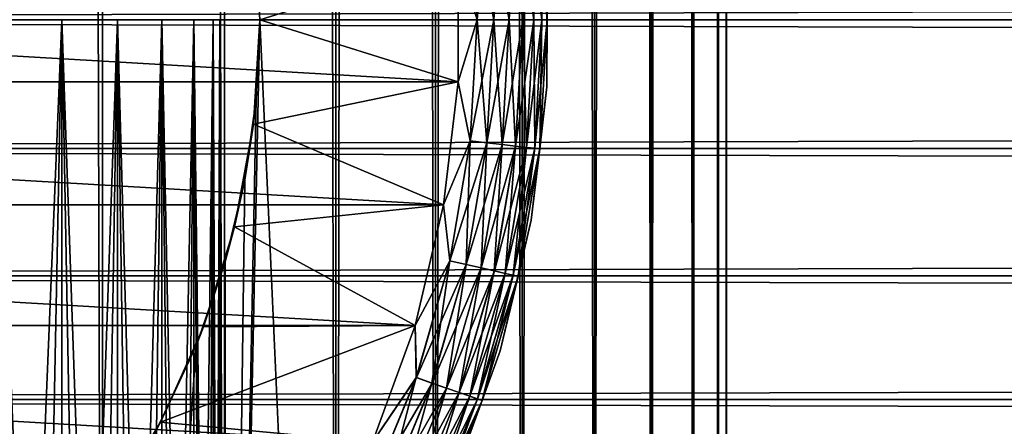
# Model space of a CAD drawing. Extents: x -265 to 265, y 0 to 607.
# Tile 30 of 256: x -242.95 to -231.88, y 15.42 to 20. Entities that reach past the tile are written whole.
import ezdxf

# ---------------------------------------------------------------- set-up
doc = ezdxf.new("R2010")
doc.units = 0
doc.header["$LTSCALE"] = 26.699852
for name, color, linetype in [('35', 7, 'CONTINUOUS'), ('36', 7, 'CONTINUOUS'), ('43', 7, 'CONTINUOUS'), ('44', 7, 'CONTINUOUS'), ('52', 7, 'CONTINUOUS'), ('53', 7, 'CONTINUOUS'), ('54', 7, 'CONTINUOUS'), ('58', 7, 'CONTINUOUS'), ('62', 7, 'CONTINUOUS'), ('66', 7, 'CONTINUOUS'), ('67', 7, 'CONTINUOUS'), ('68', 7, 'CONTINUOUS'), ('69', 7, 'CONTINUOUS')]:
    doc.layers.add(name, color=color, linetype=linetype)

msp = doc.modelspace()

# ---------------------------------------------------------------- linework, layer by layer
at = {"layer": '35', "color": 7, "linetype": 'CONTINUOUS'}
for points in [[(-263, 21.451, 39.915), (-263, 20, 40), (263, 21.451, 39.915), (-263, 21.451, 39.915)], [(263, 21.451, 39.915), (-263, 20, 40), (263, 20, 40), (263, 21.451, 39.915)], [(-263, 20, 15), (-263, 21.451, 15.085), (263, 20, 15), (-263, 20, 15)], [(263, 20, 15), (-263, 21.451, 15.085), (263, 21.451, 15.085), (263, 20, 15)]]:
    msp.add_3dface(points, dxfattribs=at)
at = {"layer": '36', "color": 7, "linetype": 'CONTINUOUS'}
for points in [[(263, 20, 40), (-263, 20, 40), (-263, 18.549, 39.915), (263, 20, 40)], [(-263, 20, 15), (263, 20, 15), (263, 18.549, 15.085), (-263, 20, 15)], [(-263, 18.549, 15.085), (-263, 20, 15), (263, 18.549, 15.085), (-263, 18.549, 15.085)], [(263, 20, 40), (-263, 18.549, 39.915), (263, 18.549, 39.915), (263, 20, 40)], [(-263, 17.117, 15.337), (-263, 18.549, 15.085), (263, 17.117, 15.337), (-263, 17.117, 15.337)], [(263, 17.117, 15.337), (-263, 18.549, 15.085), (263, 18.549, 15.085), (263, 17.117, 15.337)], [(-263, 18.549, 39.915), (-263, 17.117, 39.663), (263, 18.549, 39.915), (-263, 18.549, 39.915)], [(263, 18.549, 39.915), (-263, 17.117, 39.663), (263, 17.117, 39.663), (263, 18.549, 39.915)], [(-263, 15.725, 15.754), (-263, 17.117, 15.337), (263, 15.725, 15.754), (-263, 15.725, 15.754)], [(263, 15.725, 15.754), (-263, 17.117, 15.337), (263, 17.117, 15.337), (263, 15.725, 15.754)], [(-263, 17.117, 39.663), (-263, 15.725, 39.246), (263, 17.117, 39.663), (-263, 17.117, 39.663)], [(263, 17.117, 39.663), (-263, 15.725, 39.246), (263, 15.725, 39.246), (263, 17.117, 39.663)], [(-263, 14.39, 16.33), (-263, 15.725, 15.754), (263, 14.39, 16.33), (-263, 14.39, 16.33)], [(263, 14.39, 16.33), (-263, 15.725, 15.754), (263, 15.725, 15.754), (263, 14.39, 16.33)], [(-263, 15.725, 39.246), (-263, 14.39, 38.67), (263, 15.725, 39.246), (-263, 15.725, 39.246)], [(263, 15.725, 39.246), (-263, 14.39, 38.67), (263, 14.39, 38.67), (263, 15.725, 39.246)]]:
    msp.add_3dface(points, dxfattribs=at)
at = {"layer": '43', "color": 7, "linetype": 'CONTINUOUS'}
for points in [[(-243.492, 1, 13.515), (-242.02, 1, 12.701), (-243.492, 599, 13.515), (-243.492, 1, 13.515)], [(-243.492, 599, 13.515), (-242.02, 1, 12.701), (-242.02, 599, 12.701), (-243.492, 599, 13.515)], [(-242.02, 1, 12.701), (-240.648, 1, 11.727), (-242.02, 599, 12.701), (-242.02, 1, 12.701)], [(-242.02, 599, 12.701), (-240.648, 1, 11.727), (-240.648, 599, 11.727), (-242.02, 599, 12.701)], [(-240.648, 1, 11.727), (-239.393, 1, 10.607), (-240.648, 599, 11.727), (-240.648, 1, 11.727)], [(-240.648, 599, 11.727), (-239.393, 1, 10.607), (-239.393, 599, 10.607), (-240.648, 599, 11.727)], [(-239.393, 1, 10.607), (-238.273, 1, 9.352), (-239.393, 599, 10.607), (-239.393, 1, 10.607)], [(-239.393, 599, 10.607), (-238.273, 1, 9.352), (-238.273, 599, 9.352), (-239.393, 599, 10.607)], [(-238.273, 1, 9.352), (-237.299, 1, 7.98), (-238.273, 599, 9.352), (-238.273, 1, 9.352)], [(-238.273, 599, 9.352), (-237.299, 1, 7.98), (-237.299, 599, 7.98), (-238.273, 599, 9.352)], [(-237.299, 1, 7.98), (-236.485, 1, 6.508), (-237.299, 599, 7.98), (-237.299, 1, 7.98)], [(-237.299, 599, 7.98), (-236.485, 1, 6.508), (-236.485, 599, 6.508), (-237.299, 599, 7.98)], [(-236.485, 1, 6.508), (-235.842, 1, 4.954), (-236.485, 599, 6.508), (-236.485, 1, 6.508)], [(-236.485, 599, 6.508), (-235.842, 1, 4.954), (-235.842, 599, 4.954), (-236.485, 599, 6.508)], [(-235.842, 1, 4.954), (-235.376, 1, 3.338), (-235.842, 599, 4.954), (-235.842, 1, 4.954)], [(-235.842, 599, 4.954), (-235.376, 1, 3.338), (-235.376, 599, 3.338), (-235.842, 599, 4.954)], [(-235.376, 1, 3.338), (-235.094, 1, 1.679), (-235.376, 599, 3.338), (-235.376, 1, 3.338)], [(-235.376, 599, 3.338), (-235.094, 1, 1.679), (-235.094, 599, 1.679), (-235.376, 599, 3.338)], [(-235.094, 1, 1.679), (-235, 1), (-235.094, 599, 1.679), (-235.094, 1, 1.679)], [(-235.094, 599, 1.679), (-235, 1), (-235, 599), (-235.094, 599, 1.679)]]:
    msp.add_3dface(points, dxfattribs=at)
at = {"layer": '44', "color": 7, "linetype": 'CONTINUOUS'}
for points in [[(-239.393, 599, -10.607), (-239.393, 1, -10.607), (-240.25, 20, -11.399), (-239.393, 599, -10.607)], [(-238.273, 1, -9.352), (-239.393, 1, -10.607), (-238.273, 599, -9.352), (-238.273, 1, -9.352)], [(-238.273, 599, -9.352), (-239.393, 1, -10.607), (-239.393, 599, -10.607), (-238.273, 599, -9.352)], [(-237.299, 1, -7.98), (-238.273, 1, -9.352), (-237.299, 599, -7.98), (-237.299, 1, -7.98)], [(-237.299, 599, -7.98), (-238.273, 1, -9.352), (-238.273, 599, -9.352), (-237.299, 599, -7.98)], [(-236.485, 1, -6.508), (-237.299, 1, -7.98), (-236.485, 599, -6.508), (-236.485, 1, -6.508)], [(-236.485, 599, -6.508), (-237.299, 1, -7.98), (-237.299, 599, -7.98), (-236.485, 599, -6.508)], [(-235.842, 1, -4.954), (-236.485, 1, -6.508), (-235.842, 599, -4.954), (-235.842, 1, -4.954)], [(-235.842, 599, -4.954), (-236.485, 1, -6.508), (-236.485, 599, -6.508), (-235.842, 599, -4.954)], [(-235.376, 1, -3.338), (-235.842, 1, -4.954), (-235.376, 599, -3.338), (-235.376, 1, -3.338)], [(-235.376, 599, -3.338), (-235.842, 1, -4.954), (-235.842, 599, -4.954), (-235.376, 599, -3.338)], [(-235.094, 1, -1.679), (-235.376, 1, -3.338), (-235.094, 599, -1.679), (-235.094, 1, -1.679)], [(-235.094, 599, -1.679), (-235.376, 1, -3.338), (-235.376, 599, -3.338), (-235.094, 599, -1.679)], [(-235, 599), (-235, 1), (-235.094, 1, -1.679), (-235, 599)], [(-235, 599), (-235.094, 1, -1.679), (-235.094, 599, -1.679), (-235, 599)], [(-239.393, 1, -10.607), (-240.648, 1, -11.727), (-240.25, 20, -11.399), (-239.393, 1, -10.607)], [(-240.25, 20, -11.399), (-240.648, 1, -11.727), (-240.291, 19.105, -11.434), (-240.25, 20, -11.399)], [(-240.291, 19.105, -11.434), (-240.648, 1, -11.727), (-240.418, 18.199, -11.54), (-240.291, 19.105, -11.434)], [(-240.418, 18.199, -11.54), (-240.648, 1, -11.727), (-240.638, 17.275, -11.72), (-240.418, 18.199, -11.54)], [(-240.638, 17.275, -11.72), (-240.648, 1, -11.727), (-240.967, 16.331, -11.975), (-240.638, 17.275, -11.72)], [(-240.648, 1, -11.727), (-242.02, 1, -12.701), (-240.967, 16.331, -11.975), (-240.648, 1, -11.727)], [(-240.967, 16.331, -11.975), (-242.02, 1, -12.701), (-241.415, 15.378, -12.3), (-240.967, 16.331, -11.975)]]:
    msp.add_3dface(points, dxfattribs=at)
at = {"layer": '52', "color": 7, "linetype": 'CONTINUOUS'}
for points in [[(-240.321, 21.175, -25), (-240.25, 20, -11.399), (-240.25, 20, -25), (-240.321, 21.175, -25)], [(-240.25, 20, -25), (-240.291, 19.105, -11.434), (-240.321, 18.825, -25), (-240.25, 20, -25)], [(-240.25, 20, -11.399), (-240.291, 19.105, -11.434), (-240.25, 20, -25), (-240.25, 20, -11.399)], [(-240.291, 19.105, -11.434), (-240.418, 18.199, -11.54), (-240.321, 18.825, -25), (-240.291, 19.105, -11.434)], [(-240.321, 18.825, -25), (-240.418, 18.199, -11.54), (-240.533, 17.667, -25), (-240.321, 18.825, -25)], [(-240.418, 18.199, -11.54), (-240.638, 17.275, -11.72), (-240.533, 17.667, -25), (-240.418, 18.199, -11.54)], [(-240.533, 17.667, -25), (-240.638, 17.275, -11.72), (-240.884, 16.543, -25), (-240.533, 17.667, -25)], [(-240.638, 17.275, -11.72), (-240.967, 16.331, -11.975), (-240.884, 16.543, -25), (-240.638, 17.275, -11.72)], [(-240.884, 16.543, -25), (-240.967, 16.331, -11.975), (-241.367, 15.469, -25), (-240.884, 16.543, -25)], [(-240.967, 16.331, -11.975), (-241.415, 15.378, -12.3), (-241.367, 15.469, -25), (-240.967, 16.331, -11.975)], [(-241.367, 15.469, -25), (-241.415, 15.378, -12.3), (-241.976, 14.461, -25), (-241.367, 15.469, -25)]]:
    msp.add_3dface(points, dxfattribs=at)
at = {"layer": '53', "color": 7, "linetype": 'CONTINUOUS'}
for points in [[(-240.321, 21.175, -25), (-240.25, 20, -25), (-238.02, 20.698, -25), (-240.321, 21.175, -25)], [(-238.02, 20.698, -25), (-240.25, 20, -25), (-238.02, 19.302, -25), (-238.02, 20.698, -25)], [(-240.25, 20, -25), (-240.321, 18.825, -25), (-238.02, 19.302, -25), (-240.25, 20, -25)], [(-238.02, 19.302, -25), (-240.321, 18.825, -25), (-238.182, 17.916, -25), (-238.02, 19.302, -25)], [(-240.321, 18.825, -25), (-240.533, 17.667, -25), (-238.182, 17.916, -25), (-240.321, 18.825, -25)], [(-238.182, 17.916, -25), (-240.533, 17.667, -25), (-238.504, 16.558, -25), (-238.182, 17.916, -25)], [(-240.533, 17.667, -25), (-240.884, 16.543, -25), (-238.504, 16.558, -25), (-240.533, 17.667, -25)], [(-240.884, 16.543, -25), (-241.367, 15.469, -25), (-238.504, 16.558, -25), (-240.884, 16.543, -25)], [(-238.504, 16.558, -25), (-241.367, 15.469, -25), (-238.981, 15.247, -25), (-238.504, 16.558, -25)], [(-241.367, 15.469, -25), (-241.976, 14.461, -25), (-238.981, 15.247, -25), (-241.367, 15.469, -25)]]:
    msp.add_3dface(points, dxfattribs=at)
at = {"layer": '54', "color": 7, "linetype": 'CONTINUOUS'}
for points in [[(-261.98, 19.302, -75), (-261.98, 20.698, -75), (-238.02, 19.302, -75), (-261.98, 19.302, -75)], [(-238.02, 19.302, -75), (-261.98, 20.698, -75), (-238.02, 20.698, -75), (-238.02, 19.302, -75)], [(-261.818, 17.916, -75), (-261.98, 19.302, -75), (-238.182, 17.916, -75), (-261.818, 17.916, -75)], [(-238.182, 17.916, -75), (-261.98, 19.302, -75), (-238.02, 19.302, -75), (-238.182, 17.916, -75)], [(-261.496, 16.558, -75), (-261.818, 17.916, -75), (-238.504, 16.558, -75), (-261.496, 16.558, -75)], [(-238.504, 16.558, -75), (-261.818, 17.916, -75), (-238.182, 17.916, -75), (-238.504, 16.558, -75)], [(-261.019, 15.247, -75), (-261.496, 16.558, -75), (-238.981, 15.247, -75), (-261.019, 15.247, -75)], [(-238.981, 15.247, -75), (-261.496, 16.558, -75), (-238.504, 16.558, -75), (-238.981, 15.247, -75)]]:
    msp.add_3dface(points, dxfattribs=at)
at = {"layer": '58', "color": 7, "linetype": 'CONTINUOUS'}
for points in [[(-237.022, 19.244, -74), (-237.022, 20.756, -74), (-237.022, 19.244, -26), (-237.022, 19.244, -74)], [(-237.022, 19.244, -26), (-237.022, 20.756, -74), (-237.022, 20.756, -26), (-237.022, 19.244, -26)], [(-237.197, 17.743, -74), (-237.022, 19.244, -74), (-237.197, 17.743, -26), (-237.197, 17.743, -74)], [(-237.197, 17.743, -26), (-237.022, 19.244, -74), (-237.022, 19.244, -26), (-237.197, 17.743, -26)], [(-237.546, 16.272, -74), (-237.197, 17.743, -74), (-237.546, 16.272, -26), (-237.546, 16.272, -74)], [(-237.546, 16.272, -26), (-237.197, 17.743, -74), (-237.197, 17.743, -26), (-237.546, 16.272, -26)], [(-238.063, 14.851, -74), (-237.546, 16.272, -74), (-238.063, 14.851, -26), (-238.063, 14.851, -74)], [(-238.063, 14.851, -26), (-237.546, 16.272, -74), (-237.546, 16.272, -26), (-238.063, 14.851, -26)]]:
    msp.add_3dface(points, dxfattribs=at)
at = {"layer": '62', "color": 7, "linetype": 'CONTINUOUS'}
for points in [[(-237.618, 20, -74.924), (-237.883, 21.365, -74.981), (-237.696, 21.386, -74.924), (-237.618, 20, -74.924)], [(-237.445, 20, -74.832), (-237.696, 21.386, -74.924), (-237.524, 21.406, -74.832), (-237.445, 20, -74.832)], [(-237.618, 20, -74.924), (-237.696, 21.386, -74.924), (-237.445, 20, -74.832), (-237.618, 20, -74.924)], [(-237.293, 20, -74.708), (-237.524, 21.406, -74.832), (-237.373, 21.423, -74.708), (-237.293, 20, -74.708)], [(-237.445, 20, -74.832), (-237.524, 21.406, -74.832), (-237.293, 20, -74.708), (-237.445, 20, -74.832)], [(-237.169, 20, -74.556), (-237.373, 21.423, -74.708), (-237.249, 21.437, -74.556), (-237.169, 20, -74.556)], [(-237.293, 20, -74.708), (-237.373, 21.423, -74.708), (-237.169, 20, -74.556), (-237.293, 20, -74.708)], [(-237.076, 20, -74.383), (-237.249, 21.437, -74.556), (-237.157, 21.447, -74.383), (-237.076, 20, -74.383)], [(-237.169, 20, -74.556), (-237.249, 21.437, -74.556), (-237.076, 20, -74.383), (-237.169, 20, -74.556)], [(-237.019, 20, -74.195), (-237.157, 21.447, -74.383), (-237.101, 21.453, -74.195), (-237.019, 20, -74.195)], [(-237.076, 20, -74.383), (-237.157, 21.447, -74.383), (-237.019, 20, -74.195), (-237.076, 20, -74.383)], [(-237.022, 20.756, -74), (-237.019, 20, -74.195), (-237.101, 21.453, -74.195), (-237.022, 20.756, -74)], [(-237.806, 20, -74.981), (-238.02, 20.698, -75), (-237.883, 21.365, -74.981), (-237.806, 20, -74.981)], [(-237.806, 20, -74.981), (-237.883, 21.365, -74.981), (-237.618, 20, -74.924), (-237.806, 20, -74.981)], [(-237.022, 20.756, -74), (-237.022, 19.244, -74), (-237.019, 20, -74.195), (-237.022, 20.756, -74)], [(-238.02, 19.302, -75), (-238.02, 20.698, -75), (-237.806, 20, -74.981), (-238.02, 19.302, -75)], [(-237.883, 18.635, -74.981), (-238.02, 19.302, -75), (-237.806, 20, -74.981), (-237.883, 18.635, -74.981)], [(-237.883, 18.635, -74.981), (-237.806, 20, -74.981), (-237.696, 18.614, -74.924), (-237.883, 18.635, -74.981)], [(-237.696, 18.614, -74.924), (-237.806, 20, -74.981), (-237.618, 20, -74.924), (-237.696, 18.614, -74.924)], [(-237.696, 18.614, -74.924), (-237.618, 20, -74.924), (-237.524, 18.594, -74.832), (-237.696, 18.614, -74.924)], [(-237.524, 18.594, -74.832), (-237.618, 20, -74.924), (-237.445, 20, -74.832), (-237.524, 18.594, -74.832)], [(-237.524, 18.594, -74.832), (-237.445, 20, -74.832), (-237.373, 18.577, -74.708), (-237.524, 18.594, -74.832)], [(-237.373, 18.577, -74.708), (-237.445, 20, -74.832), (-237.293, 20, -74.708), (-237.373, 18.577, -74.708)], [(-237.373, 18.577, -74.708), (-237.293, 20, -74.708), (-237.249, 18.563, -74.556), (-237.373, 18.577, -74.708)], [(-237.249, 18.563, -74.556), (-237.293, 20, -74.708), (-237.169, 20, -74.556), (-237.249, 18.563, -74.556)], [(-237.249, 18.563, -74.556), (-237.169, 20, -74.556), (-237.157, 18.553, -74.383), (-237.249, 18.563, -74.556)], [(-237.157, 18.553, -74.383), (-237.169, 20, -74.556), (-237.076, 20, -74.383), (-237.157, 18.553, -74.383)], [(-237.157, 18.553, -74.383), (-237.076, 20, -74.383), (-237.101, 18.547, -74.195), (-237.157, 18.553, -74.383)], [(-237.022, 19.244, -74), (-237.101, 18.547, -74.195), (-237.019, 20, -74.195), (-237.022, 19.244, -74)], [(-237.101, 18.547, -74.195), (-237.076, 20, -74.383), (-237.019, 20, -74.195), (-237.101, 18.547, -74.195)], [(-238.182, 17.916, -75), (-238.02, 19.302, -75), (-237.883, 18.635, -74.981), (-238.182, 17.916, -75)], [(-237.022, 19.244, -74), (-237.197, 17.743, -74), (-237.101, 18.547, -74.195), (-237.022, 19.244, -74)], [(-238.112, 17.287, -74.981), (-238.182, 17.916, -75), (-237.883, 18.635, -74.981), (-238.112, 17.287, -74.981)], [(-238.112, 17.287, -74.981), (-237.883, 18.635, -74.981), (-237.929, 17.245, -74.924), (-238.112, 17.287, -74.981)], [(-237.929, 17.245, -74.924), (-237.883, 18.635, -74.981), (-237.696, 18.614, -74.924), (-237.929, 17.245, -74.924)], [(-237.929, 17.245, -74.924), (-237.696, 18.614, -74.924), (-237.76, 17.206, -74.832), (-237.929, 17.245, -74.924)], [(-237.76, 17.206, -74.832), (-237.696, 18.614, -74.924), (-237.524, 18.594, -74.832), (-237.76, 17.206, -74.832)], [(-237.76, 17.206, -74.832), (-237.524, 18.594, -74.832), (-237.612, 17.172, -74.708), (-237.76, 17.206, -74.832)], [(-237.612, 17.172, -74.708), (-237.524, 18.594, -74.832), (-237.373, 18.577, -74.708), (-237.612, 17.172, -74.708)], [(-237.612, 17.172, -74.708), (-237.373, 18.577, -74.708), (-237.49, 17.145, -74.556), (-237.612, 17.172, -74.708)], [(-237.49, 17.145, -74.556), (-237.373, 18.577, -74.708), (-237.249, 18.563, -74.556), (-237.49, 17.145, -74.556)], [(-237.49, 17.145, -74.556), (-237.249, 18.563, -74.556), (-237.4, 17.124, -74.383), (-237.49, 17.145, -74.556)], [(-237.4, 17.124, -74.383), (-237.249, 18.563, -74.556), (-237.157, 18.553, -74.383), (-237.4, 17.124, -74.383)], [(-237.4, 17.124, -74.383), (-237.157, 18.553, -74.383), (-237.345, 17.112, -74.195), (-237.4, 17.124, -74.383)], [(-237.345, 17.112, -74.195), (-237.157, 18.553, -74.383), (-237.101, 18.547, -74.195), (-237.345, 17.112, -74.195)], [(-237.197, 17.743, -74), (-237.345, 17.112, -74.195), (-237.101, 18.547, -74.195), (-237.197, 17.743, -74)], [(-238.504, 16.558, -75), (-238.182, 17.916, -75), (-238.112, 17.287, -74.981), (-238.504, 16.558, -75)], [(-237.197, 17.743, -74), (-237.546, 16.272, -74), (-237.345, 17.112, -74.195), (-237.197, 17.743, -74)], [(-238.49, 15.973, -74.981), (-238.504, 16.558, -75), (-238.112, 17.287, -74.981), (-238.49, 15.973, -74.981)], [(-238.49, 15.973, -74.981), (-238.112, 17.287, -74.981), (-238.313, 15.911, -74.924), (-238.49, 15.973, -74.981)], [(-238.313, 15.911, -74.924), (-238.112, 17.287, -74.981), (-237.929, 17.245, -74.924), (-238.313, 15.911, -74.924)], [(-238.313, 15.911, -74.924), (-237.929, 17.245, -74.924), (-238.15, 15.853, -74.832), (-238.313, 15.911, -74.924)], [(-238.15, 15.853, -74.832), (-237.929, 17.245, -74.924), (-237.76, 17.206, -74.832), (-238.15, 15.853, -74.832)], [(-238.15, 15.853, -74.832), (-237.76, 17.206, -74.832), (-238.006, 15.803, -74.708), (-238.15, 15.853, -74.832)], [(-238.006, 15.803, -74.708), (-237.76, 17.206, -74.832), (-237.612, 17.172, -74.708), (-238.006, 15.803, -74.708)], [(-238.006, 15.803, -74.708), (-237.612, 17.172, -74.708), (-237.889, 15.762, -74.556), (-238.006, 15.803, -74.708)], [(-237.889, 15.762, -74.556), (-237.612, 17.172, -74.708), (-237.49, 17.145, -74.556), (-237.889, 15.762, -74.556)], [(-237.889, 15.762, -74.556), (-237.49, 17.145, -74.556), (-237.801, 15.732, -74.383), (-237.889, 15.762, -74.556)], [(-237.801, 15.732, -74.383), (-237.49, 17.145, -74.556), (-237.4, 17.124, -74.383), (-237.801, 15.732, -74.383)], [(-237.801, 15.732, -74.383), (-237.4, 17.124, -74.383), (-237.748, 15.713, -74.195), (-237.801, 15.732, -74.383)], [(-237.748, 15.713, -74.195), (-237.4, 17.124, -74.383), (-237.345, 17.112, -74.195), (-237.748, 15.713, -74.195)], [(-237.546, 16.272, -74), (-237.748, 15.713, -74.195), (-237.345, 17.112, -74.195), (-237.546, 16.272, -74)], [(-238.981, 15.247, -75), (-238.504, 16.558, -75), (-238.49, 15.973, -74.981), (-238.981, 15.247, -75)], [(-237.546, 16.272, -74), (-238.063, 14.851, -74), (-237.748, 15.713, -74.195), (-237.546, 16.272, -74)], [(-239.014, 14.709, -74.981), (-238.981, 15.247, -75), (-238.49, 15.973, -74.981), (-239.014, 14.709, -74.981)], [(-239.014, 14.709, -74.981), (-238.49, 15.973, -74.981), (-238.844, 14.628, -74.924), (-239.014, 14.709, -74.981)], [(-238.844, 14.628, -74.924), (-238.49, 15.973, -74.981), (-238.313, 15.911, -74.924), (-238.844, 14.628, -74.924)], [(-238.844, 14.628, -74.924), (-238.313, 15.911, -74.924), (-238.688, 14.553, -74.832), (-238.844, 14.628, -74.924)], [(-238.688, 14.553, -74.832), (-238.313, 15.911, -74.924), (-238.15, 15.853, -74.832), (-238.688, 14.553, -74.832)], [(-238.688, 14.553, -74.832), (-238.15, 15.853, -74.832), (-238.552, 14.487, -74.708), (-238.688, 14.553, -74.832)], [(-238.552, 14.487, -74.708), (-238.15, 15.853, -74.832), (-238.006, 15.803, -74.708), (-238.552, 14.487, -74.708)], [(-238.552, 14.487, -74.708), (-238.006, 15.803, -74.708), (-238.439, 14.433, -74.556), (-238.552, 14.487, -74.708)], [(-238.439, 14.433, -74.556), (-238.006, 15.803, -74.708), (-237.889, 15.762, -74.556), (-238.439, 14.433, -74.556)], [(-238.439, 14.433, -74.556), (-237.889, 15.762, -74.556), (-238.356, 14.393, -74.383), (-238.439, 14.433, -74.556)], [(-238.356, 14.393, -74.383), (-237.889, 15.762, -74.556), (-237.801, 15.732, -74.383), (-238.356, 14.393, -74.383)], [(-238.356, 14.393, -74.383), (-237.801, 15.732, -74.383), (-238.305, 14.368, -74.195), (-238.356, 14.393, -74.383)], [(-238.305, 14.368, -74.195), (-237.801, 15.732, -74.383), (-237.748, 15.713, -74.195), (-238.305, 14.368, -74.195)], [(-238.063, 14.851, -74), (-238.305, 14.368, -74.195), (-237.748, 15.713, -74.195), (-238.063, 14.851, -74)]]:
    msp.add_3dface(points, dxfattribs=at)
at = {"layer": '66', "color": 7, "linetype": 'CONTINUOUS'}
for points in [[(-237.882, 21.365, -25.019), (-237.805, 20, -25.019), (-237.695, 21.386, -25.076), (-237.882, 21.365, -25.019)], [(-237.695, 21.386, -25.076), (-237.805, 20, -25.019), (-237.617, 20, -25.076), (-237.695, 21.386, -25.076)], [(-237.695, 21.386, -25.076), (-237.617, 20, -25.076), (-237.523, 21.406, -25.169), (-237.695, 21.386, -25.076)], [(-237.523, 21.406, -25.169), (-237.617, 20, -25.076), (-237.444, 20, -25.169), (-237.523, 21.406, -25.169)], [(-237.523, 21.406, -25.169), (-237.444, 20, -25.169), (-237.372, 21.423, -25.293), (-237.523, 21.406, -25.169)], [(-237.372, 21.423, -25.293), (-237.444, 20, -25.169), (-237.292, 20, -25.293), (-237.372, 21.423, -25.293)], [(-237.372, 21.423, -25.293), (-237.292, 20, -25.293), (-237.249, 21.437, -25.445), (-237.372, 21.423, -25.293)], [(-237.249, 21.437, -25.445), (-237.292, 20, -25.293), (-237.168, 20, -25.445), (-237.249, 21.437, -25.445)], [(-237.249, 21.437, -25.445), (-237.168, 20, -25.445), (-237.157, 21.447, -25.618), (-237.249, 21.437, -25.445)], [(-237.157, 21.447, -25.618), (-237.168, 20, -25.445), (-237.076, 20, -25.618), (-237.157, 21.447, -25.618)], [(-237.157, 21.447, -25.618), (-237.076, 20, -25.618), (-237.101, 21.453, -25.806), (-237.157, 21.447, -25.618)], [(-237.022, 20.756, -26), (-237.101, 21.453, -25.806), (-237.019, 20, -25.806), (-237.022, 20.756, -26)], [(-237.101, 21.453, -25.806), (-237.076, 20, -25.618), (-237.019, 20, -25.806), (-237.101, 21.453, -25.806)], [(-237.882, 21.365, -25.019), (-238.02, 20.698, -25), (-237.805, 20, -25.019), (-237.882, 21.365, -25.019)], [(-237.022, 19.244, -26), (-237.022, 20.756, -26), (-237.019, 20, -25.806), (-237.022, 19.244, -26)], [(-238.02, 20.698, -25), (-238.02, 19.302, -25), (-237.805, 20, -25.019), (-238.02, 20.698, -25)], [(-237.805, 20, -25.019), (-238.02, 19.302, -25), (-237.882, 18.635, -25.019), (-237.805, 20, -25.019)], [(-237.805, 20, -25.019), (-237.882, 18.635, -25.019), (-237.617, 20, -25.076), (-237.805, 20, -25.019)], [(-237.617, 20, -25.076), (-237.882, 18.635, -25.019), (-237.695, 18.614, -25.076), (-237.617, 20, -25.076)], [(-237.617, 20, -25.076), (-237.695, 18.614, -25.076), (-237.444, 20, -25.169), (-237.617, 20, -25.076)], [(-237.444, 20, -25.169), (-237.695, 18.614, -25.076), (-237.523, 18.594, -25.169), (-237.444, 20, -25.169)], [(-237.444, 20, -25.169), (-237.523, 18.594, -25.169), (-237.292, 20, -25.293), (-237.444, 20, -25.169)], [(-237.292, 20, -25.293), (-237.523, 18.594, -25.169), (-237.372, 18.577, -25.293), (-237.292, 20, -25.293)], [(-237.292, 20, -25.293), (-237.372, 18.577, -25.293), (-237.168, 20, -25.445), (-237.292, 20, -25.293)], [(-237.168, 20, -25.445), (-237.372, 18.577, -25.293), (-237.249, 18.563, -25.445), (-237.168, 20, -25.445)], [(-237.168, 20, -25.445), (-237.249, 18.563, -25.445), (-237.076, 20, -25.618), (-237.168, 20, -25.445)], [(-237.076, 20, -25.618), (-237.249, 18.563, -25.445), (-237.157, 18.553, -25.618), (-237.076, 20, -25.618)], [(-237.076, 20, -25.618), (-237.157, 18.553, -25.618), (-237.019, 20, -25.806), (-237.076, 20, -25.618)], [(-237.019, 20, -25.806), (-237.157, 18.553, -25.618), (-237.101, 18.547, -25.806), (-237.019, 20, -25.806)], [(-237.022, 19.244, -26), (-237.019, 20, -25.806), (-237.101, 18.547, -25.806), (-237.022, 19.244, -26)], [(-238.02, 19.302, -25), (-238.182, 17.916, -25), (-237.882, 18.635, -25.019), (-238.02, 19.302, -25)], [(-237.197, 17.743, -26), (-237.022, 19.244, -26), (-237.101, 18.547, -25.806), (-237.197, 17.743, -26)], [(-237.882, 18.635, -25.019), (-238.182, 17.916, -25), (-238.111, 17.286, -25.019), (-237.882, 18.635, -25.019)], [(-237.882, 18.635, -25.019), (-238.111, 17.286, -25.019), (-237.695, 18.614, -25.076), (-237.882, 18.635, -25.019)], [(-237.695, 18.614, -25.076), (-238.111, 17.286, -25.019), (-237.928, 17.245, -25.076), (-237.695, 18.614, -25.076)], [(-237.695, 18.614, -25.076), (-237.928, 17.245, -25.076), (-237.523, 18.594, -25.169), (-237.695, 18.614, -25.076)], [(-237.523, 18.594, -25.169), (-237.928, 17.245, -25.076), (-237.759, 17.206, -25.169), (-237.523, 18.594, -25.169)], [(-237.523, 18.594, -25.169), (-237.759, 17.206, -25.169), (-237.372, 18.577, -25.293), (-237.523, 18.594, -25.169)], [(-237.372, 18.577, -25.293), (-237.759, 17.206, -25.169), (-237.611, 17.172, -25.293), (-237.372, 18.577, -25.293)], [(-237.372, 18.577, -25.293), (-237.611, 17.172, -25.293), (-237.249, 18.563, -25.445), (-237.372, 18.577, -25.293)], [(-237.249, 18.563, -25.445), (-237.611, 17.172, -25.293), (-237.49, 17.145, -25.445), (-237.249, 18.563, -25.445)], [(-237.249, 18.563, -25.445), (-237.49, 17.145, -25.445), (-237.157, 18.553, -25.618), (-237.249, 18.563, -25.445)], [(-237.157, 18.553, -25.618), (-237.49, 17.145, -25.445), (-237.4, 17.124, -25.618), (-237.157, 18.553, -25.618)], [(-237.157, 18.553, -25.618), (-237.4, 17.124, -25.618), (-237.101, 18.547, -25.806), (-237.157, 18.553, -25.618)], [(-237.101, 18.547, -25.806), (-237.4, 17.124, -25.618), (-237.344, 17.111, -25.806), (-237.101, 18.547, -25.806)], [(-237.197, 17.743, -26), (-237.101, 18.547, -25.806), (-237.344, 17.111, -25.806), (-237.197, 17.743, -26)], [(-238.182, 17.916, -25), (-238.504, 16.558, -25), (-238.111, 17.286, -25.019), (-238.182, 17.916, -25)], [(-237.546, 16.272, -26), (-237.197, 17.743, -26), (-237.344, 17.111, -25.806), (-237.546, 16.272, -26)], [(-238.111, 17.286, -25.019), (-238.504, 16.558, -25), (-238.489, 15.972, -25.019), (-238.111, 17.286, -25.019)], [(-238.111, 17.286, -25.019), (-238.489, 15.972, -25.019), (-237.928, 17.245, -25.076), (-238.111, 17.286, -25.019)], [(-237.928, 17.245, -25.076), (-238.489, 15.972, -25.019), (-238.312, 15.91, -25.076), (-237.928, 17.245, -25.076)], [(-237.928, 17.245, -25.076), (-238.312, 15.91, -25.076), (-237.759, 17.206, -25.169), (-237.928, 17.245, -25.076)], [(-237.759, 17.206, -25.169), (-238.312, 15.91, -25.076), (-238.149, 15.853, -25.169), (-237.759, 17.206, -25.169)], [(-237.759, 17.206, -25.169), (-238.149, 15.853, -25.169), (-237.611, 17.172, -25.293), (-237.759, 17.206, -25.169)], [(-237.611, 17.172, -25.293), (-238.149, 15.853, -25.169), (-238.006, 15.803, -25.293), (-237.611, 17.172, -25.293)], [(-237.611, 17.172, -25.293), (-238.006, 15.803, -25.293), (-237.49, 17.145, -25.445), (-237.611, 17.172, -25.293)], [(-237.49, 17.145, -25.445), (-238.006, 15.803, -25.293), (-237.888, 15.762, -25.445), (-237.49, 17.145, -25.445)], [(-237.49, 17.145, -25.445), (-237.888, 15.762, -25.445), (-237.4, 17.124, -25.618), (-237.49, 17.145, -25.445)], [(-237.4, 17.124, -25.618), (-237.888, 15.762, -25.445), (-237.801, 15.731, -25.618), (-237.4, 17.124, -25.618)], [(-237.4, 17.124, -25.618), (-237.801, 15.731, -25.618), (-237.344, 17.111, -25.806), (-237.4, 17.124, -25.618)], [(-237.344, 17.111, -25.806), (-237.801, 15.731, -25.618), (-237.747, 15.713, -25.806), (-237.344, 17.111, -25.806)], [(-237.546, 16.272, -26), (-237.344, 17.111, -25.806), (-237.747, 15.713, -25.806), (-237.546, 16.272, -26)], [(-238.504, 16.558, -25), (-238.981, 15.247, -25), (-238.489, 15.972, -25.019), (-238.504, 16.558, -25)], [(-238.063, 14.851, -26), (-237.546, 16.272, -26), (-237.747, 15.713, -25.806), (-238.063, 14.851, -26)], [(-238.489, 15.972, -25.019), (-238.981, 15.247, -25), (-239.013, 14.709, -25.019), (-238.489, 15.972, -25.019)], [(-238.489, 15.972, -25.019), (-239.013, 14.709, -25.019), (-238.312, 15.91, -25.076), (-238.489, 15.972, -25.019)], [(-238.312, 15.91, -25.076), (-239.013, 14.709, -25.019), (-238.843, 14.627, -25.076), (-238.312, 15.91, -25.076)], [(-238.312, 15.91, -25.076), (-238.843, 14.627, -25.076), (-238.149, 15.853, -25.169), (-238.312, 15.91, -25.076)], [(-238.149, 15.853, -25.169), (-238.843, 14.627, -25.076), (-238.688, 14.552, -25.169), (-238.149, 15.853, -25.169)], [(-238.149, 15.853, -25.169), (-238.688, 14.552, -25.169), (-238.006, 15.803, -25.293), (-238.149, 15.853, -25.169)], [(-238.006, 15.803, -25.293), (-238.688, 14.552, -25.169), (-238.551, 14.486, -25.293), (-238.006, 15.803, -25.293)], [(-238.006, 15.803, -25.293), (-238.551, 14.486, -25.293), (-237.888, 15.762, -25.445), (-238.006, 15.803, -25.293)], [(-237.888, 15.762, -25.445), (-238.551, 14.486, -25.293), (-238.439, 14.432, -25.445), (-237.888, 15.762, -25.445)], [(-237.888, 15.762, -25.445), (-238.439, 14.432, -25.445), (-237.801, 15.731, -25.618), (-237.888, 15.762, -25.445)], [(-237.801, 15.731, -25.618), (-238.439, 14.432, -25.445), (-238.356, 14.392, -25.618), (-237.801, 15.731, -25.618)], [(-237.801, 15.731, -25.618), (-238.356, 14.392, -25.618), (-237.747, 15.713, -25.806), (-237.801, 15.731, -25.618)], [(-237.747, 15.713, -25.806), (-238.356, 14.392, -25.618), (-238.305, 14.368, -25.806), (-237.747, 15.713, -25.806)], [(-238.063, 14.851, -26), (-237.747, 15.713, -25.806), (-238.305, 14.368, -25.806), (-238.063, 14.851, -26)]]:
    msp.add_3dface(points, dxfattribs=at)
at = {"layer": '67', "color": 7, "linetype": 'CONTINUOUS'}
for points in [[(-242.476, 20, 5.466), (-243.221, 20, 6.366), (-242.476, 20, -5.466), (-242.476, 20, 5.466)], [(-242.476, 20, -5.466), (-243.221, 20, 6.366), (-243.221, 20, -6.366), (-242.476, 20, -5.466)], [(-241.85, 20, 4.48), (-242.476, 20, 5.466), (-241.85, 20, -4.48), (-241.85, 20, 4.48)], [(-241.85, 20, -4.48), (-242.476, 20, 5.466), (-242.476, 20, -5.466), (-241.85, 20, -4.48)], [(-241.353, 20, 3.424), (-241.85, 20, 4.48), (-241.353, 20, -3.424), (-241.353, 20, 3.424)], [(-241.353, 20, -3.424), (-241.85, 20, 4.48), (-241.85, 20, -4.48), (-241.353, 20, -3.424)], [(-240.992, 20, 2.313), (-241.353, 20, 3.424), (-240.992, 20, -2.313), (-240.992, 20, 2.313)], [(-240.992, 20, -2.313), (-241.353, 20, 3.424), (-241.353, 20, -3.424), (-240.992, 20, -2.313)], [(-240.773, 20, 1.166), (-240.992, 20, 2.313), (-240.773, 20, -1.166), (-240.773, 20, 1.166)], [(-240.773, 20, -1.166), (-240.992, 20, 2.313), (-240.992, 20, -2.313), (-240.773, 20, -1.166)], [(-240.7, 20), (-240.773, 20, 1.166), (-240.773, 20, -1.166), (-240.7, 20)]]:
    msp.add_3dface(points, dxfattribs=at)
at = {"layer": '68', "color": 7, "linetype": 'CONTINUOUS'}
for points in [[(-243.221, 20, 6.366), (-242.476, 20, 5.466), (-243.221, 2, 6.366), (-243.221, 20, 6.366)], [(-243.221, 2, 6.366), (-242.476, 20, 5.466), (-242.834, 2, 5.928), (-243.221, 2, 6.366)], [(-242.834, 2, 5.928), (-242.476, 20, 5.466), (-242.476, 2, 5.466), (-242.834, 2, 5.928)], [(-242.476, 20, 5.466), (-241.85, 20, 4.48), (-242.476, 2, 5.466), (-242.476, 20, 5.466)], [(-242.476, 2, 5.466), (-241.85, 20, 4.48), (-242.148, 2, 4.983), (-242.476, 2, 5.466)], [(-242.148, 2, 4.983), (-241.85, 20, 4.48), (-241.85, 2, 4.48), (-242.148, 2, 4.983)], [(-241.85, 20, 4.48), (-241.353, 20, 3.424), (-241.85, 2, 4.48), (-241.85, 20, 4.48)], [(-241.85, 2, 4.48), (-241.353, 20, 3.424), (-241.585, 2, 3.96), (-241.85, 2, 4.48)], [(-241.585, 2, 3.96), (-241.353, 20, 3.424), (-241.353, 2, 3.424), (-241.585, 2, 3.96)], [(-241.353, 20, 3.424), (-240.992, 20, 2.313), (-241.353, 2, 3.424), (-241.353, 20, 3.424)], [(-241.353, 2, 3.424), (-240.992, 20, 2.313), (-241.155, 2, 2.874), (-241.353, 2, 3.424)], [(-241.155, 2, 2.874), (-240.992, 20, 2.313), (-240.992, 2, 2.313), (-241.155, 2, 2.874)], [(-240.992, 20, 2.313), (-240.773, 20, 1.166), (-240.992, 2, 2.313), (-240.992, 20, 2.313)], [(-240.992, 2, 2.313), (-240.773, 20, 1.166), (-240.865, 2, 1.743), (-240.992, 2, 2.313)], [(-240.865, 2, 1.743), (-240.773, 20, 1.166), (-240.773, 2, 1.166), (-240.865, 2, 1.743)], [(-240.773, 20, 1.166), (-240.7, 20), (-240.773, 2, 1.166), (-240.773, 20, 1.166)], [(-240.773, 2, 1.166), (-240.7, 20), (-240.718, 2, 0.584), (-240.773, 2, 1.166)], [(-240.718, 2, 0.584), (-240.7, 20), (-240.7, 2), (-240.718, 2, 0.584)]]:
    msp.add_3dface(points, dxfattribs=at)
at = {"layer": '69', "color": 7, "linetype": 'CONTINUOUS'}
for points in [[(-242.476, 20, -5.466), (-243.221, 20, -6.366), (-242.476, 2, -5.466), (-242.476, 20, -5.466)], [(-242.476, 2, -5.466), (-243.221, 20, -6.366), (-242.834, 2, -5.928), (-242.476, 2, -5.466)], [(-242.834, 2, -5.928), (-243.221, 20, -6.366), (-243.221, 2, -6.366), (-242.834, 2, -5.928)], [(-241.85, 20, -4.48), (-242.476, 20, -5.466), (-241.85, 2, -4.48), (-241.85, 20, -4.48)], [(-241.85, 2, -4.48), (-242.476, 20, -5.466), (-242.148, 2, -4.983), (-241.85, 2, -4.48)], [(-242.148, 2, -4.983), (-242.476, 20, -5.466), (-242.476, 2, -5.466), (-242.148, 2, -4.983)], [(-241.353, 20, -3.424), (-241.85, 20, -4.48), (-241.353, 2, -3.424), (-241.353, 20, -3.424)], [(-241.353, 2, -3.424), (-241.85, 20, -4.48), (-241.585, 2, -3.96), (-241.353, 2, -3.424)], [(-241.585, 2, -3.96), (-241.85, 20, -4.48), (-241.85, 2, -4.48), (-241.585, 2, -3.96)], [(-240.992, 20, -2.313), (-241.353, 20, -3.424), (-240.992, 2, -2.313), (-240.992, 20, -2.313)], [(-240.992, 2, -2.313), (-241.353, 20, -3.424), (-241.155, 2, -2.874), (-240.992, 2, -2.313)], [(-241.155, 2, -2.874), (-241.353, 20, -3.424), (-241.353, 2, -3.424), (-241.155, 2, -2.874)], [(-240.773, 20, -1.166), (-240.992, 20, -2.313), (-240.773, 2, -1.166), (-240.773, 20, -1.166)], [(-240.773, 2, -1.166), (-240.992, 20, -2.313), (-240.865, 2, -1.743), (-240.773, 2, -1.166)], [(-240.865, 2, -1.743), (-240.992, 20, -2.313), (-240.992, 2, -2.313), (-240.865, 2, -1.743)], [(-240.7, 20), (-240.773, 20, -1.166), (-240.7, 2), (-240.7, 20)], [(-240.7, 2), (-240.773, 20, -1.166), (-240.718, 2, -0.584), (-240.7, 2)], [(-240.718, 2, -0.584), (-240.773, 20, -1.166), (-240.773, 2, -1.166), (-240.718, 2, -0.584)]]:
    msp.add_3dface(points, dxfattribs=at)

doc.saveas('drawing.dxf')
